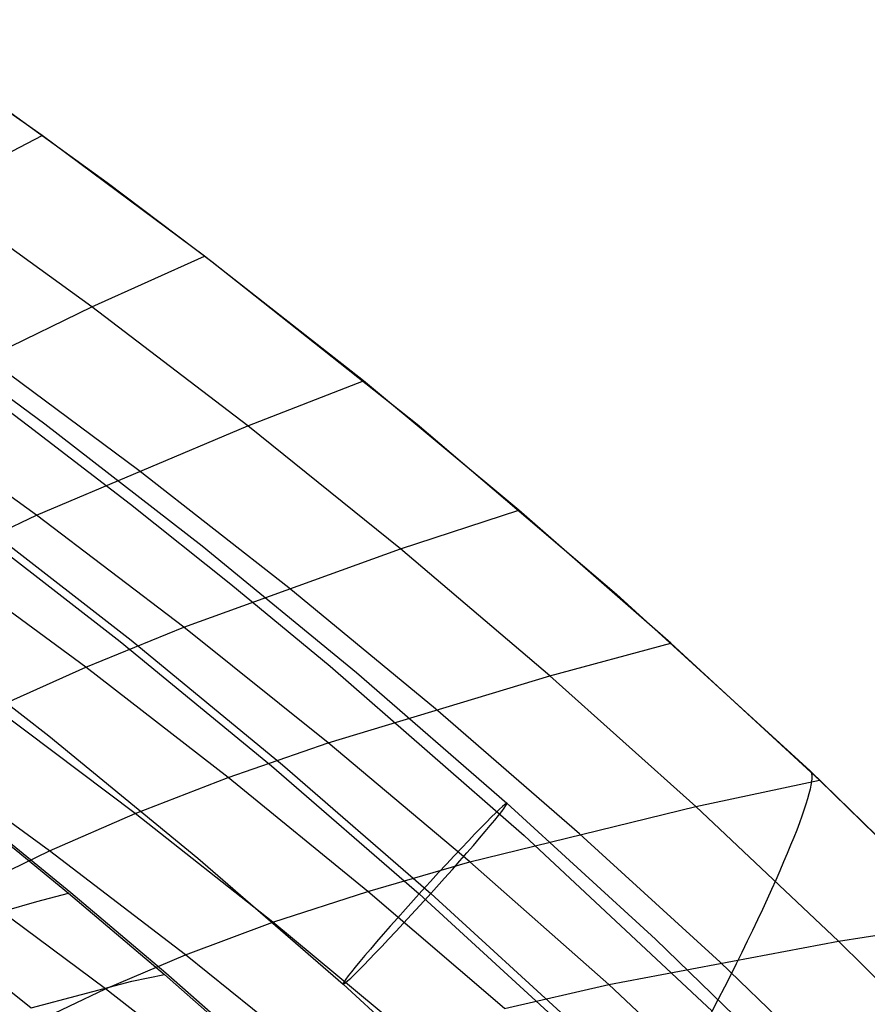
# Model space of a CAD drawing. Extents: x -919 to -345, y -585 to -19.
# Tile 122 of 123: x -471 to -436, y -110 to -69. Entities that reach past the tile are written whole.
import ezdxf

# ---------------------------------------------------------------- set-up
doc = ezdxf.new("R2010")
doc.units = 0
doc.layers.add('SCHIUMATO', color=84, linetype='CONTINUOUS')
doc.layers.add('TELAIO', color=3, linetype='CONTINUOUS')

msp = doc.modelspace()

# ---------------------------------------------------------------- linework, layer by layer
at = {"layer": 'SCHIUMATO'}
for p, q in [((-470.252, -73.954, 314.228), (-477.02, -69.206, 314.425)), ((-471.935, -72.729, 314.28), (-467.594, -75.877, 314.149)), ((-474.723, -76.261, 304.196), (-470.252, -73.954, 314.228)), ((-463.612, -78.887, 314.023), (-470.252, -73.954, 314.228)), ((-467.594, -75.877, 314.149), (-463.307, -79.101, 314.015)), ((-468.218, -80.96, 303.876), (-474.723, -76.261, 304.196)), ((-468.218, -80.96, 303.876), (-463.612, -78.887, 314.023)), ((-457.106, -83.998, 313.81), (-463.612, -78.887, 314.023)), ((-463.307, -79.101, 314.015), (-454.904, -85.772, 313.737)), ((-476.641, -85.073, 284.056), (-468.218, -80.96, 303.876)), ((-461.839, -85.831, 303.546), (-468.218, -80.96, 303.876)), ((-475.053, -82.694, 326.554), (-470.822, -85.83, 326.441)), ((-466.304, -87.661, 293.457), (-472.563, -83.02, 293.885)), ((-461.839, -85.831, 303.546), (-457.106, -83.998, 313.81)), ((-450.737, -89.284, 313.589), (-457.106, -83.998, 313.81)), ((-470.496, -89.498, 283.548), (-476.641, -85.073, 284.056)), ((-470.822, -85.83, 326.441), (-466.647, -89.041, 326.324)), ((-470.496, -89.498, 283.548), (-461.839, -85.831, 303.546)), ((-455.587, -90.87, 303.207), (-461.839, -85.831, 303.546)), ((-454.904, -85.772, 313.737), (-446.736, -92.731, 313.445)), ((-460.163, -92.465, 293.018), (-466.304, -87.661, 293.457)), ((-466.647, -89.041, 326.324), (-462.529, -92.326, 326.203)), ((-474.409, -91.348, 273.826), (-470.496, -89.498, 283.548)), ((-464.46, -94.079, 283.029), (-470.496, -89.498, 283.548)), ((-455.587, -90.87, 303.207), (-450.737, -89.284, 313.589)), ((-444.512, -94.736, 313.36), (-450.737, -89.284, 313.589)), ((-464.46, -94.079, 283.029), (-455.587, -90.87, 303.207)), ((-449.47, -96.07, 302.858), (-455.587, -90.87, 303.207)), ((-468.471, -95.719, 273.245), (-474.409, -91.348, 273.826)), ((-462.529, -92.326, 326.203), (-458.468, -95.682, 326.08)), ((-454.148, -97.425, 292.57), (-460.163, -92.465, 293.018)), ((-446.736, -92.731, 313.445), (-438.81, -99.967, 313.139)), ((-468.471, -95.719, 273.245), (-464.46, -94.079, 283.029)), ((-458.541, -98.811, 282.499), (-464.46, -94.079, 283.029)), ((-449.47, -96.07, 302.858), (-444.512, -94.736, 313.36)), ((-438.433, -100.349, 313.122), (-444.512, -94.736, 313.36)), ((-472.195, -97.393, 263.668), (-468.471, -95.719, 273.245)), ((-462.643, -100.237, 272.654), (-468.471, -95.719, 273.245)), ((-458.468, -95.682, 326.08), (-450.524, -102.607, 325.822)), ((-458.541, -98.811, 282.499), (-449.47, -96.07, 302.858)), ((-443.489, -101.426, 302.5), (-449.47, -96.07, 302.858)), ((-466.451, -101.71, 263.034), (-472.195, -97.393, 263.668)), ((-448.26, -102.537, 292.111), (-454.148, -97.425, 292.57)), ((-469.96, -103.235, 253.64), (-475.625, -99.106, 254.297)), ((-462.643, -100.237, 272.654), (-458.541, -98.811, 282.499)), ((-452.74, -103.691, 281.959), (-458.541, -98.811, 282.499)), ((-438.81, -99.967, 313.139), (-431.133, -107.47, 312.817)), ((-466.451, -101.71, 263.034), (-462.643, -100.237, 272.654)), ((-456.925, -104.898, 272.052), (-462.643, -100.237, 272.654)), ((-443.489, -101.426, 302.5), (-438.433, -100.349, 313.122)), ((-432.501, -106.122, 312.875), (-438.433, -100.349, 313.122)), ((-452.74, -103.691, 281.959), (-443.489, -101.426, 302.5)), ((-437.645, -106.937, 302.133), (-443.489, -101.426, 302.5)), ((-473.154, -101.721, 318.543), (-469.173, -104.976, 318.407)), ((-473.018, -101.73, 318.534), (-469.079, -104.948, 318.398)), ((-469.96, -103.235, 253.64), (-466.451, -101.71, 263.034)), ((-460.81, -106.165, 262.389), (-466.451, -101.71, 263.034)), ((-450.524, -102.607, 325.822), (-442.823, -109.802, 325.549)), ((-442.5, -107.798, 291.643), (-448.26, -102.537, 292.111)), ((-478.328, -103.555, 307.696), (-470.71, -109.666, 307.304)), ((-473.169, -104.799, 244.474), (-469.96, -103.235, 253.64)), ((-464.392, -107.5, 252.973), (-469.96, -103.235, 253.64)), ((-456.925, -104.898, 272.052), (-452.74, -103.691, 281.959)), ((-447.06, -108.715, 281.409), (-452.74, -103.691, 281.959)), ((-467.668, -108.886, 243.803), (-473.169, -104.799, 244.474)), ((-470.473, -105.311, 315.655), (-469.173, -104.976, 318.407)), ((-469.173, -104.976, 318.407), (-465.249, -108.303, 318.267)), ((-469.079, -104.948, 318.398), (-465.196, -108.236, 318.259)), ((-460.81, -106.165, 262.389), (-456.925, -104.898, 272.052)), ((-451.32, -109.699, 271.44), (-456.925, -104.898, 272.052)), ((-471.803, -105.698, 312.925), (-470.473, -105.311, 315.655)), ((-464.392, -107.5, 252.973), (-460.81, -106.165, 262.389)), ((-455.275, -110.757, 261.735), (-460.81, -106.165, 262.389)), ((-437.645, -106.937, 302.133), (-432.501, -106.122, 312.875)), ((-447.06, -108.715, 281.409), (-437.645, -106.937, 302.133)), ((-431.941, -112.598, 301.758), (-437.645, -106.937, 302.133)), ((-467.668, -108.886, 243.803), (-464.392, -107.5, 252.973)), ((-458.923, -111.896, 252.295), (-464.392, -107.5, 252.973)), ((-436.87, -113.205, 291.166), (-442.5, -107.798, 291.643)), ((-466.586, -108.578, 315.501), (-465.249, -108.303, 318.267)), ((-465.249, -108.303, 318.267), (-461.386, -111.699, 318.123)), ((-465.196, -108.236, 318.259), (-461.372, -111.592, 318.116)), ((-470.71, -109.666, 307.304), (-466.586, -108.578, 315.501)), ((-451.32, -109.699, 271.44), (-447.06, -108.715, 281.409)), ((-441.501, -113.882, 280.851), (-447.06, -108.715, 281.409)), ((-470.634, -110.309, 234.885), (-467.668, -108.886, 243.803)), ((-462.26, -113.102, 243.122), (-467.668, -108.886, 243.803))]:
    msp.add_line(p, q, dxfattribs=at)
at = {"layer": 'SCHIUMATO', "extrusion": (-1.24771e-05, 4.60852e-05, 1)}
msp.add_arc((-631.986, -443.854, -46.994), 356.655, 61.21858, 118.54818, dxfattribs=at)
at = {"layer": 'SCHIUMATO', "extrusion": (0.876292, -0.473007, -0.091525)}
msp.add_arc((-309.297, 280.609, -365.901), 12.895, 0.9736, 158.3112, dxfattribs=at)
at = {"layer": 'TELAIO'}
for p, q in [((-476.736, -80.922, 315.057), (-470.151, -85.75, 314.831)), ((-470.151, -85.75, 314.831), (-463.702, -90.757, 314.597)), ((-473.391, -89.76, 309.991), (-467.062, -94.672, 309.761)), ((-472.966, -89.692, 319.982), (-466.62, -94.618, 319.752)), ((-463.702, -90.757, 314.597), (-457.392, -95.937, 314.356)), ((-476.207, -93.702, 315.142), (-469.98, -98.534, 314.916)), ((-467.062, -94.672, 309.761), (-460.87, -99.755, 309.524)), ((-466.62, -94.618, 319.752), (-460.41, -99.716, 319.514)), ((-457.392, -95.937, 314.356), (-451.227, -101.285, 314.106)), ((-469.98, -98.534, 314.916), (-463.887, -103.534, 314.683)), ((-460.87, -99.755, 309.524), (-454.818, -105.002, 309.28)), ((-460.41, -99.716, 319.514), (-454.341, -104.981, 319.269)), ((-451.227, -101.285, 314.106), (-445.14, -106.862, 313.846)), ((-463.887, -103.534, 314.683), (-457.931, -108.698, 314.443)), ((-454.818, -105.002, 309.28), (-448.842, -110.474, 309.025)), ((-454.341, -104.981, 319.269), (-448.346, -110.472, 319.013)), ((-445.14, -106.862, 313.846), (-439.207, -112.601, 313.577)), ((-457.931, -108.698, 314.443), (-452.049, -114.084, 314.191))]:
    msp.add_line(p, q, dxfattribs=at)
at = {"layer": 'TELAIO', "extrusion": (0.740484, -0.671214, -0.033981)}
msp.add_circle((-383.086, 305.044, -276.817), 5, dxfattribs=at)
at = {"layer": 'TELAIO', "extrusion": (-1.27117e-16, -0.04013, 0.999194)}
msp.add_arc((-631.948, -357.63, 226.163), 291.855, 32.13766, 90, dxfattribs=at)
at = {"layer": 'TELAIO', "extrusion": (1.28822e-16, -0.04013, 0.999194)}
msp.add_arc((-631.948, -357.63, 221.271), 286.75, 32.13766, 90, dxfattribs=at)
at = {"layer": 'TELAIO', "extrusion": (-1.02904e-16, -0.04013, 0.999194)}
msp.add_arc((-631.948, -357.63, 231.268), 286.963, 32.13766, 90, dxfattribs=at)
at = {"layer": 'TELAIO', "extrusion": (-3.0222e-16, -0.04013, 0.999194)}
msp.add_arc((-631.948, -357.63, 226.376), 281.858, 32.13766, 90, dxfattribs=at)
at = {"layer": 'TELAIO'}
for centre, radius in [((-631.95, -445.649, -36.09), 358.656), ((-631.95, -445.649, -41.09), 353.656), ((-631.95, -445.649, -31.09), 353.656), ((-631.95, -445.649, -36.09), 348.656)]:
    msp.add_arc(centre, radius, 61.51327, 89.99964, dxfattribs=at)

doc.saveas('drawing.dxf')
